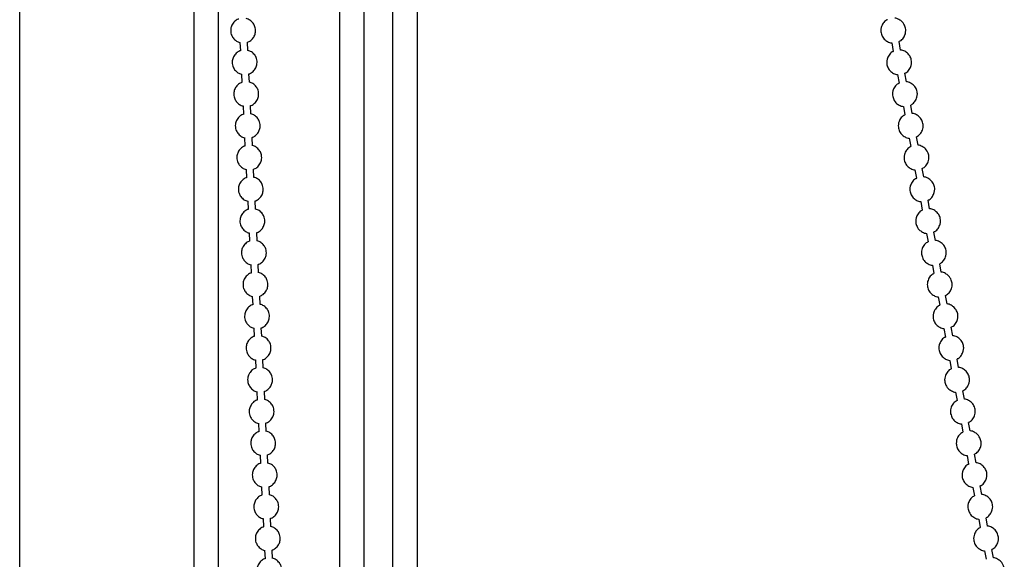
# Model space of a CAD drawing. Header units: millimetres. Extents: x 313 to 1951, y 543 to 2760.
# Tile 33 of 58: x 688 to 886, y 2191 to 2300. Entities that reach past the tile are written whole.
import ezdxf

# ---------------------------------------------------------------- set-up
doc = ezdxf.new("R2010")
doc.units = ezdxf.units.MM
doc.header["$LTSCALE"] = 10

msp = doc.modelspace()

# ---------------------------------------------------------------- linework, layer by layer
at = {"color": 7, "linetype": 'Continuous', "lineweight": 25}
for p, q in [((687.91, 2151.12), (687.91, 2560.94)), ((722.91, 2560.94), (722.91, 2151.09)), ((727.91, 2151.05), (727.91, 2560.94)), ((752.19, 2560.94), (752.19, 2151.06)), ((757.19, 2151.05), (757.19, 2560.94)), ((762.9, 2560.94), (762.9, 2151.05)), ((767.9, 2151.05), (767.9, 2560.94)), ((732.2, 2295.35), (732.28, 2293.65)), ((733.78, 2293.72), (733.69, 2295.4)), ((863.26, 2295.25), (863.57, 2293.55)), ((865.04, 2293.82), (864.73, 2295.52)), ((732.51, 2288.96), (732.59, 2287.26)), ((734.09, 2287.34), (734, 2289.02)), ((864.42, 2288.87), (864.73, 2287.17)), ((866.21, 2287.44), (865.9, 2289.14)), ((867.37, 2281.05), (867.06, 2282.75)), ((732.82, 2282.58), (732.9, 2280.88)), ((734.4, 2280.95), (734.31, 2282.63)), ((865.59, 2282.48), (865.9, 2280.78)), ((733.13, 2276.19), (733.21, 2274.49)), ((734.71, 2274.56), (734.63, 2276.24)), ((866.75, 2276.09), (867.06, 2274.39)), ((868.54, 2274.66), (868.23, 2276.36)), ((733.44, 2269.8), (733.52, 2268.1)), ((735.02, 2268.18), (734.94, 2269.86)), ((867.92, 2269.71), (868.23, 2268.01)), ((869.71, 2268.28), (869.4, 2269.97)), ((733.75, 2263.42), (733.83, 2261.72)), ((735.33, 2261.79), (735.25, 2263.47)), ((869.09, 2263.32), (869.4, 2261.62)), ((870.87, 2261.89), (870.56, 2263.59)), ((734.06, 2257.03), (734.14, 2255.33)), ((735.64, 2255.4), (735.56, 2257.08)), ((872.04, 2255.5), (871.73, 2257.2)), ((870.25, 2256.93), (870.56, 2255.23)), ((734.37, 2250.64), (734.45, 2248.94)), ((735.95, 2249.02), (735.87, 2250.69)), ((871.42, 2250.54), (871.73, 2248.84)), ((873.2, 2249.11), (872.89, 2250.81)), ((734.68, 2244.26), (734.76, 2242.56)), ((736.26, 2242.63), (736.18, 2244.31)), ((872.58, 2244.16), (872.89, 2242.46)), ((874.37, 2242.73), (874.06, 2244.43)), ((734.99, 2237.87), (735.07, 2236.17)), ((736.57, 2236.24), (736.49, 2237.92)), ((873.75, 2237.77), (874.06, 2236.07)), ((875.53, 2236.34), (875.22, 2238.04)), ((735.3, 2231.48), (735.38, 2229.78)), ((736.88, 2229.85), (736.8, 2231.53)), ((874.91, 2231.38), (875.22, 2229.68)), ((876.7, 2229.95), (876.39, 2231.65)), ((735.61, 2225.09), (735.69, 2223.39)), ((737.19, 2223.47), (737.11, 2225.15)), ((876.08, 2225), (876.39, 2223.3)), ((877.87, 2223.57), (877.56, 2225.27)), ((735.92, 2218.71), (736, 2217.01)), ((737.5, 2217.08), (737.42, 2218.76)), ((877.25, 2218.61), (877.56, 2216.91)), ((879.03, 2217.18), (878.72, 2218.88)), ((736.23, 2212.32), (736.31, 2210.62)), ((737.81, 2210.69), (737.73, 2212.37)), ((878.41, 2212.22), (878.72, 2210.52)), ((880.2, 2210.79), (879.89, 2212.49)), ((736.54, 2205.93), (736.62, 2204.23)), ((738.12, 2204.31), (738.04, 2205.99)), ((879.58, 2205.83), (879.89, 2204.13)), ((881.36, 2204.4), (881.05, 2206.1)), ((738.43, 2197.92), (738.35, 2199.6)), ((882.53, 2198.02), (882.22, 2199.72)), ((736.85, 2199.55), (736.93, 2197.85)), ((880.74, 2199.45), (881.05, 2197.75)), ((737.16, 2193.16), (737.24, 2191.46)), ((738.74, 2191.53), (738.66, 2193.21)), ((881.91, 2193.06), (882.22, 2191.36)), ((883.7, 2191.63), (883.39, 2193.33))]:
    msp.add_line(p, q, dxfattribs=at)
for points, knots in [([(731.97, 2300.06), (731.92, 2300.05), (731.6, 2299.97), (731.08, 2299.57), (730.55, 2298.89), (730.33, 2298.13), (730.32, 2297.49), (730.45, 2296.86), (730.68, 2296.48), (730.82, 2296.25)], [0, 0, 0, 0, 0.030464, 0.21146, 0.412294, 0.587011, 0.712629, 0.829835, 1, 1, 1, 1]), ([(733.69, 2295.4), (733.74, 2295.42), (734.06, 2295.49), (734.58, 2295.89), (735.11, 2296.58), (735.33, 2297.33), (735.34, 2297.98), (735.21, 2298.6), (734.86, 2299.27), (734.35, 2299.75), (733.86, 2300.03), (733.6, 2300.1), (733.46, 2300.13)], [0, 0, 0, 0, 0.022283, 0.154677, 0.301581, 0.429381, 0.521268, 0.607, 0.731471, 0.874322, 0.934622, 1, 1, 1, 1]), ([(862.41, 2299.91), (862.33, 2299.88), (861.98, 2299.75), (861.49, 2299.21), (861.13, 2298.46), (861.04, 2297.77), (861.09, 2297.41), (861.11, 2297.25)], [0, 0, 0, 0, 0.073822, 0.357165, 0.650779, 0.853283, 1, 1, 1, 1]), ([(864.73, 2295.55), (864.8, 2295.58), (865.15, 2295.72), (865.64, 2296.26), (866, 2297), (866.09, 2297.69), (866.02, 2298.36), (865.78, 2298.96), (865.32, 2299.56), (864.72, 2299.98), (864.17, 2300.23), (863.88, 2300.21), (863.88, 2300.21)], [0, 0, 0, 0, 0.037232, 0.180132, 0.328214, 0.430344, 0.50434, 0.647084, 0.730804, 0.861184, 0.998155, 1, 1, 1, 1]), ([(861.11, 2297.25), (861.2, 2296.96), (861.34, 2296.5), (861.81, 2295.91), (862.41, 2295.48), (862.96, 2295.24), (863.25, 2295.25), (863.26, 2295.25)], [0, 0, 0, 0, 0.287989, 0.456894, 0.719938, 0.996278, 1, 1, 1, 1]), ([(730.82, 2296.25), (731.02, 2296.03), (731.31, 2295.71), (731.81, 2295.43), (732.06, 2295.37), (732.2, 2295.33)], [0, 0, 0, 0, 0.5319758, 0.7565317, 1, 1, 1, 1]), ([(732.28, 2293.67), (732.23, 2293.66), (731.92, 2293.58), (731.39, 2293.18), (730.86, 2292.5), (730.64, 2291.74), (730.63, 2291.1), (730.76, 2290.47), (730.99, 2290.09), (731.13, 2289.86)], [0, 0, 0, 0, 0.030464, 0.21146, 0.412294, 0.587011, 0.712629, 0.829835, 1, 1, 1, 1]), ([(734, 2289.02), (734.05, 2289.03), (734.37, 2289.11), (734.89, 2289.51), (735.42, 2290.19), (735.64, 2290.94), (735.65, 2291.59), (735.52, 2292.21), (735.17, 2292.89), (734.66, 2293.36), (734.17, 2293.64), (733.91, 2293.71), (733.77, 2293.74)], [0, 0, 0, 0, 0.022283, 0.154677, 0.301581, 0.429381, 0.521268, 0.607, 0.731471, 0.874322, 0.934622, 1, 1, 1, 1]), ([(863.57, 2293.52), (863.5, 2293.5), (863.15, 2293.36), (862.66, 2292.82), (862.3, 2292.07), (862.21, 2291.39), (862.26, 2291.02), (862.28, 2290.87)], [0, 0, 0, 0, 0.073822, 0.357165, 0.650779, 0.853283, 1, 1, 1, 1]), ([(865.89, 2289.17), (865.97, 2289.19), (866.32, 2289.33), (866.8, 2289.87), (867.17, 2290.62), (867.25, 2291.3), (867.19, 2291.97), (866.95, 2292.57), (866.49, 2293.17), (865.89, 2293.59), (865.34, 2293.84), (865.05, 2293.82), (865.04, 2293.82)], [0, 0, 0, 0, 0.037232, 0.180132, 0.328214, 0.430344, 0.50434, 0.647084, 0.730804, 0.861184, 0.998155, 1, 1, 1, 1]), ([(862.28, 2290.87), (862.37, 2290.58), (862.51, 2290.12), (862.98, 2289.52), (863.58, 2289.09), (864.13, 2288.85), (864.42, 2288.87), (864.42, 2288.87)], [0, 0, 0, 0, 0.287989, 0.456894, 0.719938, 0.996278, 1, 1, 1, 1]), ([(731.13, 2289.86), (731.33, 2289.64), (731.62, 2289.32), (732.12, 2289.05), (732.37, 2288.98), (732.51, 2288.95)], [0, 0, 0, 0, 0.5319758, 0.7565317, 1, 1, 1, 1]), ([(732.59, 2287.28), (732.54, 2287.27), (732.23, 2287.2), (731.7, 2286.8), (731.17, 2286.11), (730.95, 2285.36), (730.94, 2284.71), (731.07, 2284.08), (731.3, 2283.7), (731.44, 2283.48)], [0, 0, 0, 0, 0.030464, 0.21146, 0.412294, 0.587011, 0.712629, 0.829835, 1, 1, 1, 1]), ([(734.31, 2282.63), (734.36, 2282.64), (734.68, 2282.72), (735.2, 2283.12), (735.73, 2283.8), (735.95, 2284.56), (735.96, 2285.2), (735.83, 2285.83), (735.48, 2286.5), (734.97, 2286.98), (734.48, 2287.26), (734.22, 2287.32), (734.09, 2287.36)], [0, 0, 0, 0, 0.022283, 0.154677, 0.301581, 0.429381, 0.521268, 0.607, 0.731471, 0.874322, 0.934622, 1, 1, 1, 1]), ([(864.74, 2287.14), (864.66, 2287.11), (864.31, 2286.97), (863.83, 2286.43), (863.46, 2285.69), (863.37, 2285), (863.42, 2284.63), (863.44, 2284.48)], [0, 0, 0, 0, 0.073822, 0.357165, 0.650779, 0.853283, 1, 1, 1, 1]), ([(867.06, 2282.78), (867.13, 2282.81), (867.48, 2282.94), (867.97, 2283.48), (868.34, 2284.23), (868.42, 2284.92), (868.35, 2285.58), (868.12, 2286.18), (867.65, 2286.78), (867.05, 2287.21), (866.5, 2287.45), (866.21, 2287.44), (866.21, 2287.44)], [0, 0, 0, 0, 0.037232, 0.180132, 0.328214, 0.430344, 0.50434, 0.647084, 0.730804, 0.861184, 0.998155, 1, 1, 1, 1]), ([(731.44, 2283.48), (731.64, 2283.25), (731.93, 2282.94), (732.43, 2282.66), (732.68, 2282.59), (732.82, 2282.56)], [0, 0, 0, 0, 0.5319758, 0.7565317, 1, 1, 1, 1]), ([(863.44, 2284.48), (863.53, 2284.19), (863.67, 2283.73), (864.14, 2283.13), (864.74, 2282.71), (865.29, 2282.46), (865.58, 2282.48), (865.59, 2282.48)], [0, 0, 0, 0, 0.2879893, 0.4568936, 0.7199382, 0.9962783, 1, 1, 1, 1]), ([(732.9, 2280.9), (732.85, 2280.89), (732.54, 2280.81), (732.01, 2280.41), (731.48, 2279.73), (731.26, 2278.97), (731.25, 2278.33), (731.38, 2277.7), (731.61, 2277.32), (731.75, 2277.09)], [0, 0, 0, 0, 0.030464, 0.21146, 0.412294, 0.587011, 0.712629, 0.829835, 1, 1, 1, 1]), ([(734.63, 2276.24), (734.67, 2276.25), (734.99, 2276.33), (735.51, 2276.73), (736.04, 2277.42), (736.26, 2278.17), (736.27, 2278.82), (736.14, 2279.44), (735.79, 2280.11), (735.28, 2280.59), (734.79, 2280.87), (734.53, 2280.94), (734.4, 2280.97)], [0, 0, 0, 0, 0.022283, 0.154677, 0.301581, 0.429381, 0.521268, 0.607, 0.731471, 0.874322, 0.934622, 1, 1, 1, 1]), ([(865.9, 2280.75), (865.83, 2280.72), (865.48, 2280.58), (864.99, 2280.05), (864.63, 2279.3), (864.54, 2278.61), (864.59, 2278.25), (864.61, 2278.09)], [0, 0, 0, 0, 0.0738223, 0.3571645, 0.6507791, 0.8532826, 1, 1, 1, 1]), ([(868.22, 2276.39), (868.3, 2276.42), (868.65, 2276.56), (869.13, 2277.1), (869.5, 2277.84), (869.58, 2278.53), (869.52, 2279.2), (869.28, 2279.8), (868.82, 2280.4), (868.22, 2280.82), (867.67, 2281.06), (867.38, 2281.05), (867.37, 2281.05)], [0, 0, 0, 0, 0.037232, 0.180132, 0.328214, 0.430344, 0.50434, 0.647084, 0.730804, 0.861184, 0.998155, 1, 1, 1, 1]), ([(731.75, 2277.09), (731.95, 2276.87), (732.24, 2276.55), (732.74, 2276.27), (732.99, 2276.21), (733.13, 2276.17)], [0, 0, 0, 0, 0.5319758, 0.7565317, 1, 1, 1, 1]), ([(864.61, 2278.09), (864.7, 2277.8), (864.84, 2277.34), (865.31, 2276.74), (865.91, 2276.32), (866.46, 2276.08), (866.75, 2276.09), (866.75, 2276.09)], [0, 0, 0, 0, 0.287989, 0.456894, 0.719938, 0.996278, 1, 1, 1, 1]), ([(733.21, 2274.51), (733.16, 2274.5), (732.85, 2274.42), (732.32, 2274.02), (731.79, 2273.34), (731.57, 2272.58), (731.56, 2271.94), (731.69, 2271.31), (731.92, 2270.93), (732.06, 2270.7)], [0, 0, 0, 0, 0.030464, 0.21146, 0.412294, 0.587011, 0.712629, 0.829835, 1, 1, 1, 1]), ([(734.94, 2269.86), (734.98, 2269.87), (735.3, 2269.94), (735.82, 2270.35), (736.35, 2271.03), (736.57, 2271.78), (736.58, 2272.43), (736.45, 2273.05), (736.1, 2273.72), (735.59, 2274.2), (735.1, 2274.48), (734.84, 2274.55), (734.71, 2274.58)], [0, 0, 0, 0, 0.022283, 0.154677, 0.301581, 0.429381, 0.521268, 0.607, 0.731471, 0.874322, 0.934622, 1, 1, 1, 1]), ([(867.07, 2274.36), (867, 2274.33), (866.64, 2274.2), (866.16, 2273.66), (865.79, 2272.91), (865.7, 2272.22), (865.75, 2271.86), (865.78, 2271.7)], [0, 0, 0, 0, 0.0738223, 0.3571645, 0.6507791, 0.8532826, 1, 1, 1, 1]), ([(869.39, 2270), (869.46, 2270.03), (869.82, 2270.17), (870.3, 2270.71), (870.67, 2271.46), (870.75, 2272.14), (870.68, 2272.81), (870.45, 2273.41), (869.99, 2274.01), (869.38, 2274.43), (868.83, 2274.68), (868.54, 2274.66), (868.54, 2274.66)], [0, 0, 0, 0, 0.0372315, 0.1801322, 0.3282137, 0.4303442, 0.5043396, 0.6470845, 0.7308037, 0.8611845, 0.9981553, 1, 1, 1, 1]), ([(865.78, 2271.7), (865.86, 2271.41), (866, 2270.96), (866.48, 2270.36), (867.07, 2269.93), (867.62, 2269.69), (867.92, 2269.7), (867.92, 2269.7)], [0, 0, 0, 0, 0.287989, 0.456894, 0.719938, 0.996278, 1, 1, 1, 1]), ([(732.06, 2270.7), (732.26, 2270.48), (732.55, 2270.16), (733.05, 2269.88), (733.3, 2269.82), (733.44, 2269.78)], [0, 0, 0, 0, 0.531976, 0.756532, 1, 1, 1, 1]), ([(733.52, 2268.12), (733.47, 2268.11), (733.16, 2268.04), (732.63, 2267.63), (732.1, 2266.95), (731.88, 2266.2), (731.87, 2265.55), (732, 2264.92), (732.23, 2264.54), (732.37, 2264.32)], [0, 0, 0, 0, 0.030464, 0.21146, 0.412294, 0.587011, 0.712629, 0.829835, 1, 1, 1, 1]), ([(735.25, 2263.47), (735.29, 2263.48), (735.61, 2263.56), (736.13, 2263.96), (736.66, 2264.64), (736.88, 2265.4), (736.89, 2266.04), (736.76, 2266.67), (736.41, 2267.34), (735.9, 2267.81), (735.41, 2268.1), (735.15, 2268.16), (735.02, 2268.2)], [0, 0, 0, 0, 0.022283, 0.154677, 0.301581, 0.429381, 0.521268, 0.607, 0.731471, 0.874322, 0.934622, 1, 1, 1, 1]), ([(868.24, 2267.98), (868.16, 2267.95), (867.81, 2267.81), (867.32, 2267.27), (866.96, 2266.52), (866.87, 2265.84), (866.92, 2265.47), (866.94, 2265.32)], [0, 0, 0, 0, 0.0738223, 0.3571645, 0.6507791, 0.8532826, 1, 1, 1, 1]), ([(870.56, 2263.62), (870.63, 2263.65), (870.98, 2263.78), (871.47, 2264.32), (871.83, 2265.07), (871.92, 2265.75), (871.85, 2266.42), (871.61, 2267.02), (871.15, 2267.62), (870.55, 2268.05), (870, 2268.29), (869.71, 2268.28), (869.71, 2268.28)], [0, 0, 0, 0, 0.0372315, 0.1801322, 0.3282137, 0.4303442, 0.5043396, 0.6470845, 0.7308037, 0.8611845, 0.9981553, 1, 1, 1, 1]), ([(866.94, 2265.32), (867.03, 2265.03), (867.17, 2264.57), (867.64, 2263.97), (868.24, 2263.55), (868.79, 2263.3), (869.08, 2263.32), (869.09, 2263.32)], [0, 0, 0, 0, 0.287989, 0.456894, 0.719938, 0.996278, 1, 1, 1, 1]), ([(732.37, 2264.32), (732.57, 2264.09), (732.86, 2263.78), (733.36, 2263.5), (733.61, 2263.43), (733.75, 2263.4)], [0, 0, 0, 0, 0.531976, 0.756532, 1, 1, 1, 1]), ([(733.83, 2261.74), (733.78, 2261.73), (733.47, 2261.65), (732.94, 2261.25), (732.41, 2260.56), (732.19, 2259.81), (732.18, 2259.17), (732.31, 2258.54), (732.54, 2258.15), (732.68, 2257.93)], [0, 0, 0, 0, 0.030464, 0.21146, 0.412294, 0.587011, 0.712629, 0.829835, 1, 1, 1, 1]), ([(735.56, 2257.08), (735.6, 2257.09), (735.92, 2257.17), (736.44, 2257.57), (736.97, 2258.25), (737.19, 2259.01), (737.2, 2259.65), (737.07, 2260.28), (736.72, 2260.95), (736.21, 2261.43), (735.72, 2261.71), (735.46, 2261.77), (735.33, 2261.81)], [0, 0, 0, 0, 0.022283, 0.154677, 0.301581, 0.429381, 0.521268, 0.607, 0.731471, 0.874322, 0.934622, 1, 1, 1, 1]), ([(869.4, 2261.59), (869.33, 2261.56), (868.97, 2261.42), (868.49, 2260.88), (868.13, 2260.14), (868.04, 2259.45), (868.09, 2259.08), (868.11, 2258.93)], [0, 0, 0, 0, 0.073822, 0.357165, 0.650779, 0.853283, 1, 1, 1, 1]), ([(871.72, 2257.23), (871.79, 2257.26), (872.15, 2257.4), (872.63, 2257.93), (873, 2258.68), (873.08, 2259.37), (873.02, 2260.04), (872.78, 2260.64), (872.32, 2261.24), (871.72, 2261.66), (871.17, 2261.9), (870.88, 2261.89), (870.87, 2261.89)], [0, 0, 0, 0, 0.037232, 0.180132, 0.328214, 0.430344, 0.50434, 0.647084, 0.730804, 0.861184, 0.998155, 1, 1, 1, 1]), ([(732.68, 2257.93), (732.88, 2257.71), (733.17, 2257.39), (733.67, 2257.11), (733.92, 2257.04), (734.06, 2257.01)], [0, 0, 0, 0, 0.531976, 0.756532, 1, 1, 1, 1]), ([(868.11, 2258.93), (868.2, 2258.64), (868.34, 2258.18), (868.81, 2257.58), (869.41, 2257.16), (869.96, 2256.92), (870.25, 2256.93), (870.25, 2256.93)], [0, 0, 0, 0, 0.287989, 0.456894, 0.719938, 0.996278, 1, 1, 1, 1]), ([(734.14, 2255.35), (734.09, 2255.34), (733.78, 2255.26), (733.25, 2254.86), (732.72, 2254.18), (732.5, 2253.42), (732.49, 2252.78), (732.62, 2252.15), (732.85, 2251.77), (732.99, 2251.54)], [0, 0, 0, 0, 0.030464, 0.21146, 0.412294, 0.587011, 0.712629, 0.829835, 1, 1, 1, 1]), ([(735.87, 2250.69), (735.91, 2250.71), (736.23, 2250.78), (736.75, 2251.18), (737.28, 2251.87), (737.5, 2252.62), (737.51, 2253.27), (737.38, 2253.89), (737.03, 2254.56), (736.52, 2255.04), (736.03, 2255.32), (735.77, 2255.39), (735.64, 2255.42)], [0, 0, 0, 0, 0.022283, 0.154677, 0.301581, 0.429381, 0.521268, 0.607, 0.731471, 0.874322, 0.934622, 1, 1, 1, 1]), ([(870.57, 2255.2), (870.49, 2255.17), (870.14, 2255.04), (869.66, 2254.5), (869.29, 2253.75), (869.2, 2253.06), (869.25, 2252.7), (869.27, 2252.54)], [0, 0, 0, 0, 0.073822, 0.357165, 0.650779, 0.853283, 1, 1, 1, 1]), ([(872.89, 2250.84), (872.96, 2250.87), (873.31, 2251.01), (873.8, 2251.55), (874.17, 2252.29), (874.25, 2252.98), (874.18, 2253.65), (873.94, 2254.25), (873.48, 2254.85), (872.88, 2255.27), (872.33, 2255.52), (872.04, 2255.5), (872.04, 2255.5)], [0, 0, 0, 0, 0.037232, 0.180132, 0.328214, 0.430344, 0.50434, 0.647084, 0.730804, 0.861184, 0.998155, 1, 1, 1, 1]), ([(732.99, 2251.54), (733.19, 2251.32), (733.48, 2251), (733.98, 2250.72), (734.23, 2250.66), (734.37, 2250.62)], [0, 0, 0, 0, 0.5319758, 0.7565317, 1, 1, 1, 1]), ([(869.27, 2252.54), (869.36, 2252.25), (869.5, 2251.79), (869.97, 2251.2), (870.57, 2250.77), (871.12, 2250.53), (871.41, 2250.54), (871.42, 2250.54)], [0, 0, 0, 0, 0.287989, 0.456894, 0.719938, 0.996278, 1, 1, 1, 1]), ([(874.05, 2244.46), (874.13, 2244.48), (874.48, 2244.62), (874.96, 2245.16), (875.33, 2245.91), (875.41, 2246.59), (875.35, 2247.26), (875.11, 2247.86), (874.65, 2248.46), (874.05, 2248.88), (873.5, 2249.13), (873.21, 2249.11), (873.2, 2249.11)], [0, 0, 0, 0, 0.037232, 0.180132, 0.328214, 0.430344, 0.50434, 0.647084, 0.730804, 0.861184, 0.998155, 1, 1, 1, 1]), ([(734.45, 2248.96), (734.4, 2248.95), (734.09, 2248.87), (733.56, 2248.47), (733.04, 2247.79), (732.81, 2247.04), (732.8, 2246.39), (732.93, 2245.76), (733.16, 2245.38), (733.3, 2245.16)], [0, 0, 0, 0, 0.030464, 0.21146, 0.412294, 0.587011, 0.712629, 0.829835, 1, 1, 1, 1]), ([(736.18, 2244.31), (736.22, 2244.32), (736.54, 2244.4), (737.06, 2244.8), (737.59, 2245.48), (737.81, 2246.23), (737.82, 2246.88), (737.69, 2247.5), (737.34, 2248.18), (736.83, 2248.65), (736.34, 2248.93), (736.08, 2249), (735.95, 2249.03)], [0, 0, 0, 0, 0.022283, 0.154677, 0.301581, 0.429381, 0.521268, 0.607, 0.731471, 0.874322, 0.934622, 1, 1, 1, 1]), ([(871.73, 2248.81), (871.66, 2248.79), (871.31, 2248.65), (870.82, 2248.11), (870.46, 2247.36), (870.37, 2246.68), (870.42, 2246.31), (870.44, 2246.16)], [0, 0, 0, 0, 0.073822, 0.357165, 0.650779, 0.853283, 1, 1, 1, 1]), ([(733.3, 2245.16), (733.5, 2244.93), (733.79, 2244.61), (734.29, 2244.34), (734.54, 2244.27), (734.68, 2244.24)], [0, 0, 0, 0, 0.5319758, 0.7565317, 1, 1, 1, 1]), ([(870.44, 2246.16), (870.53, 2245.87), (870.67, 2245.41), (871.14, 2244.81), (871.74, 2244.39), (872.29, 2244.14), (872.58, 2244.16), (872.58, 2244.16)], [0, 0, 0, 0, 0.287989, 0.456894, 0.719938, 0.996278, 1, 1, 1, 1]), ([(734.76, 2242.58), (734.71, 2242.56), (734.4, 2242.49), (733.87, 2242.09), (733.35, 2241.4), (733.12, 2240.65), (733.12, 2240), (733.24, 2239.37), (733.47, 2238.99), (733.61, 2238.77)], [0, 0, 0, 0, 0.030464, 0.21146, 0.412294, 0.587011, 0.712629, 0.829835, 1, 1, 1, 1]), ([(736.49, 2237.92), (736.53, 2237.93), (736.85, 2238.01), (737.37, 2238.41), (737.9, 2239.09), (738.12, 2239.85), (738.13, 2240.49), (738, 2241.12), (737.65, 2241.79), (737.14, 2242.27), (736.65, 2242.55), (736.39, 2242.61), (736.26, 2242.65)], [0, 0, 0, 0, 0.022283, 0.154677, 0.301581, 0.429381, 0.521268, 0.607, 0.731471, 0.874322, 0.934622, 1, 1, 1, 1]), ([(872.9, 2242.43), (872.83, 2242.4), (872.47, 2242.26), (871.99, 2241.72), (871.62, 2240.98), (871.53, 2240.29), (871.58, 2239.92), (871.61, 2239.77)], [0, 0, 0, 0, 0.073822, 0.357165, 0.650779, 0.853283, 1, 1, 1, 1]), ([(875.22, 2238.07), (875.29, 2238.1), (875.65, 2238.23), (876.13, 2238.77), (876.5, 2239.52), (876.58, 2240.21), (876.51, 2240.87), (876.28, 2241.47), (875.81, 2242.07), (875.21, 2242.5), (874.66, 2242.74), (874.37, 2242.73), (874.37, 2242.73)], [0, 0, 0, 0, 0.037232, 0.180132, 0.328214, 0.430344, 0.50434, 0.647084, 0.730804, 0.861184, 0.998155, 1, 1, 1, 1]), ([(871.61, 2239.77), (871.69, 2239.48), (871.83, 2239.02), (872.31, 2238.42), (872.9, 2238), (873.45, 2237.75), (873.74, 2237.77), (873.75, 2237.77)], [0, 0, 0, 0, 0.287989, 0.456894, 0.719938, 0.996278, 1, 1, 1, 1]), ([(733.61, 2238.77), (733.81, 2238.54), (734.1, 2238.23), (734.6, 2237.95), (734.86, 2237.88), (734.99, 2237.85)], [0, 0, 0, 0, 0.5319758, 0.7565317, 1, 1, 1, 1]), ([(735.07, 2236.19), (735.02, 2236.18), (734.71, 2236.1), (734.18, 2235.7), (733.66, 2235.02), (733.43, 2234.26), (733.43, 2233.62), (733.55, 2232.99), (733.78, 2232.61), (733.92, 2232.38)], [0, 0, 0, 0, 0.030464, 0.21146, 0.412294, 0.587011, 0.712629, 0.829835, 1, 1, 1, 1]), ([(736.8, 2231.53), (736.84, 2231.54), (737.16, 2231.62), (737.68, 2232.02), (738.21, 2232.71), (738.43, 2233.46), (738.44, 2234.11), (738.31, 2234.73), (737.96, 2235.4), (737.45, 2235.88), (736.96, 2236.16), (736.7, 2236.23), (736.57, 2236.26)], [0, 0, 0, 0, 0.022283, 0.154677, 0.301581, 0.429381, 0.521268, 0.607, 0.731471, 0.874322, 0.934622, 1, 1, 1, 1]), ([(874.06, 2236.04), (873.99, 2236.01), (873.64, 2235.87), (873.15, 2235.34), (872.79, 2234.59), (872.7, 2233.9), (872.75, 2233.54), (872.77, 2233.38)], [0, 0, 0, 0, 0.073822, 0.357165, 0.650779, 0.853283, 1, 1, 1, 1]), ([(876.38, 2231.68), (876.46, 2231.71), (876.81, 2231.85), (877.3, 2232.39), (877.66, 2233.13), (877.74, 2233.82), (877.68, 2234.49), (877.44, 2235.09), (876.98, 2235.69), (876.38, 2236.11), (875.83, 2236.35), (875.54, 2236.34), (875.53, 2236.34)], [0, 0, 0, 0, 0.0372315, 0.1801322, 0.3282137, 0.4303442, 0.5043396, 0.6470845, 0.7308037, 0.8611845, 0.9981553, 1, 1, 1, 1]), ([(872.77, 2233.38), (872.86, 2233.09), (873, 2232.63), (873.47, 2232.04), (874.07, 2231.61), (874.62, 2231.37), (874.91, 2231.38), (874.91, 2231.38)], [0, 0, 0, 0, 0.287989, 0.456894, 0.719938, 0.996278, 1, 1, 1, 1]), ([(733.92, 2232.38), (734.12, 2232.16), (734.41, 2231.84), (734.91, 2231.56), (735.17, 2231.5), (735.3, 2231.46)], [0, 0, 0, 0, 0.531976, 0.756532, 1, 1, 1, 1]), ([(735.38, 2229.8), (735.33, 2229.79), (735.02, 2229.71), (734.49, 2229.31), (733.97, 2228.63), (733.74, 2227.87), (733.74, 2227.23), (733.86, 2226.6), (734.09, 2226.22), (734.23, 2225.99)], [0, 0, 0, 0, 0.030464, 0.21146, 0.412294, 0.587011, 0.712629, 0.829835, 1, 1, 1, 1]), ([(737.11, 2225.15), (737.15, 2225.16), (737.47, 2225.23), (737.99, 2225.64), (738.52, 2226.32), (738.74, 2227.07), (738.75, 2227.72), (738.62, 2228.34), (738.27, 2229.01), (737.76, 2229.49), (737.27, 2229.77), (737.01, 2229.84), (736.88, 2229.87)], [0, 0, 0, 0, 0.0222833, 0.1546767, 0.301581, 0.4293813, 0.5212676, 0.607, 0.731471, 0.8743219, 0.9346217, 1, 1, 1, 1]), ([(875.23, 2229.65), (875.16, 2229.63), (874.8, 2229.49), (874.32, 2228.95), (873.95, 2228.2), (873.86, 2227.52), (873.92, 2227.15), (873.94, 2226.99)], [0, 0, 0, 0, 0.073822, 0.357165, 0.650779, 0.853283, 1, 1, 1, 1]), ([(877.55, 2225.29), (877.62, 2225.32), (877.98, 2225.46), (878.46, 2226), (878.83, 2226.75), (878.91, 2227.43), (878.84, 2228.1), (878.61, 2228.7), (878.15, 2229.3), (877.54, 2229.72), (877, 2229.97), (876.7, 2229.95), (876.7, 2229.95)], [0, 0, 0, 0, 0.037232, 0.180132, 0.328214, 0.430344, 0.50434, 0.647084, 0.730804, 0.861184, 0.998155, 1, 1, 1, 1]), ([(734.23, 2225.99), (734.43, 2225.77), (734.72, 2225.45), (735.22, 2225.18), (735.48, 2225.11), (735.61, 2225.07)], [0, 0, 0, 0, 0.531976, 0.756532, 1, 1, 1, 1]), ([(873.94, 2226.99), (874.03, 2226.71), (874.16, 2226.25), (874.64, 2225.65), (875.24, 2225.22), (875.79, 2224.98), (876.08, 2225), (876.08, 2225)], [0, 0, 0, 0, 0.287989, 0.456894, 0.719938, 0.996278, 1, 1, 1, 1]), ([(735.69, 2223.41), (735.64, 2223.4), (735.33, 2223.33), (734.8, 2222.93), (734.28, 2222.24), (734.05, 2221.49), (734.05, 2220.84), (734.17, 2220.21), (734.4, 2219.83), (734.54, 2219.61)], [0, 0, 0, 0, 0.030464, 0.21146, 0.412294, 0.587011, 0.712629, 0.829835, 1, 1, 1, 1]), ([(737.42, 2218.76), (737.46, 2218.77), (737.78, 2218.85), (738.3, 2219.25), (738.83, 2219.93), (739.05, 2220.69), (739.06, 2221.33), (738.93, 2221.96), (738.59, 2222.63), (738.07, 2223.1), (737.58, 2223.39), (737.32, 2223.45), (737.19, 2223.49)], [0, 0, 0, 0, 0.0222833, 0.1546767, 0.301581, 0.4293813, 0.5212676, 0.607, 0.731471, 0.8743219, 0.9346217, 1, 1, 1, 1]), ([(878.72, 2218.91), (878.79, 2218.94), (879.14, 2219.07), (879.63, 2219.61), (879.99, 2220.36), (880.08, 2221.04), (880.01, 2221.71), (879.77, 2222.31), (879.31, 2222.91), (878.71, 2223.34), (878.16, 2223.58), (877.87, 2223.57), (877.87, 2223.57)], [0, 0, 0, 0, 0.037232, 0.180132, 0.328214, 0.430344, 0.50434, 0.647084, 0.730804, 0.861184, 0.998155, 1, 1, 1, 1]), ([(876.4, 2223.27), (876.32, 2223.24), (875.97, 2223.1), (875.48, 2222.56), (875.12, 2221.82), (875.03, 2221.13), (875.08, 2220.76), (875.1, 2220.61)], [0, 0, 0, 0, 0.073822, 0.357165, 0.650779, 0.853283, 1, 1, 1, 1]), ([(734.54, 2219.61), (734.74, 2219.38), (735.03, 2219.07), (735.53, 2218.79), (735.79, 2218.72), (735.92, 2218.69)], [0, 0, 0, 0, 0.531976, 0.756532, 1, 1, 1, 1]), ([(875.1, 2220.61), (875.19, 2220.32), (875.33, 2219.86), (875.8, 2219.26), (876.4, 2218.84), (876.95, 2218.59), (877.24, 2218.61), (877.25, 2218.61)], [0, 0, 0, 0, 0.287989, 0.456894, 0.719938, 0.996278, 1, 1, 1, 1]), ([(736, 2217.03), (735.95, 2217.02), (735.64, 2216.94), (735.11, 2216.54), (734.59, 2215.86), (734.36, 2215.1), (734.36, 2214.46), (734.48, 2213.83), (734.71, 2213.45), (734.85, 2213.22)], [0, 0, 0, 0, 0.030464, 0.21146, 0.412294, 0.587011, 0.712629, 0.829835, 1, 1, 1, 1]), ([(737.73, 2212.37), (737.77, 2212.38), (738.09, 2212.46), (738.61, 2212.86), (739.14, 2213.54), (739.36, 2214.3), (739.37, 2214.94), (739.24, 2215.57), (738.9, 2216.24), (738.38, 2216.72), (737.89, 2217), (737.63, 2217.06), (737.5, 2217.1)], [0, 0, 0, 0, 0.0222833, 0.1546767, 0.301581, 0.4293813, 0.5212676, 0.607, 0.731471, 0.8743219, 0.9346217, 1, 1, 1, 1]), ([(877.56, 2216.88), (877.49, 2216.85), (877.14, 2216.71), (876.65, 2216.18), (876.29, 2215.43), (876.2, 2214.74), (876.25, 2214.37), (876.27, 2214.22)], [0, 0, 0, 0, 0.073822, 0.357165, 0.650779, 0.853283, 1, 1, 1, 1]), ([(879.88, 2212.52), (879.96, 2212.55), (880.31, 2212.69), (880.79, 2213.22), (881.16, 2213.97), (881.24, 2214.66), (881.18, 2215.33), (880.94, 2215.93), (880.48, 2216.53), (879.88, 2216.95), (879.33, 2217.19), (879.04, 2217.18), (879.03, 2217.18)], [0, 0, 0, 0, 0.037232, 0.180132, 0.328214, 0.430344, 0.50434, 0.647084, 0.730804, 0.861184, 0.998155, 1, 1, 1, 1]), ([(876.27, 2214.22), (876.36, 2213.93), (876.5, 2213.47), (876.97, 2212.87), (877.57, 2212.45), (878.12, 2212.21), (878.41, 2212.22), (878.41, 2212.22)], [0, 0, 0, 0, 0.287989, 0.456894, 0.719938, 0.996278, 1, 1, 1, 1]), ([(734.85, 2213.22), (735.05, 2213), (735.34, 2212.68), (735.84, 2212.4), (736.1, 2212.34), (736.23, 2212.3)], [0, 0, 0, 0, 0.5319758, 0.7565317, 1, 1, 1, 1]), ([(736.31, 2210.64), (736.26, 2210.63), (735.95, 2210.55), (735.42, 2210.15), (734.9, 2209.47), (734.67, 2208.71), (734.67, 2208.07), (734.79, 2207.44), (735.02, 2207.06), (735.16, 2206.83)], [0, 0, 0, 0, 0.030464, 0.21146, 0.412294, 0.587011, 0.712629, 0.829835, 1, 1, 1, 1]), ([(738.04, 2205.99), (738.08, 2206), (738.4, 2206.07), (738.92, 2206.47), (739.45, 2207.16), (739.67, 2207.91), (739.68, 2208.56), (739.55, 2209.18), (739.21, 2209.85), (738.69, 2210.33), (738.2, 2210.61), (737.94, 2210.68), (737.81, 2210.71)], [0, 0, 0, 0, 0.022283, 0.154677, 0.301581, 0.429381, 0.521268, 0.607, 0.731471, 0.874322, 0.934622, 1, 1, 1, 1]), ([(878.73, 2210.49), (878.65, 2210.46), (878.3, 2210.33), (877.82, 2209.79), (877.45, 2209.04), (877.36, 2208.35), (877.41, 2207.99), (877.43, 2207.83)], [0, 0, 0, 0, 0.073822, 0.357165, 0.650779, 0.853283, 1, 1, 1, 1]), ([(881.05, 2206.13), (881.12, 2206.16), (881.47, 2206.3), (881.96, 2206.84), (882.33, 2207.58), (882.41, 2208.27), (882.34, 2208.94), (882.11, 2209.54), (881.64, 2210.14), (881.04, 2210.56), (880.49, 2210.81), (880.2, 2210.79), (880.2, 2210.79)], [0, 0, 0, 0, 0.037232, 0.180132, 0.328214, 0.430344, 0.50434, 0.647084, 0.730804, 0.861184, 0.998155, 1, 1, 1, 1]), ([(877.43, 2207.83), (877.52, 2207.54), (877.66, 2207.08), (878.13, 2206.49), (878.73, 2206.06), (879.28, 2205.82), (879.57, 2205.83), (879.58, 2205.83)], [0, 0, 0, 0, 0.2879893, 0.4568936, 0.7199382, 0.9962783, 1, 1, 1, 1]), ([(735.16, 2206.83), (735.36, 2206.61), (735.65, 2206.29), (736.15, 2206.01), (736.41, 2205.95), (736.54, 2205.91)], [0, 0, 0, 0, 0.531976, 0.756532, 1, 1, 1, 1]), ([(736.62, 2204.25), (736.57, 2204.24), (736.26, 2204.17), (735.73, 2203.76), (735.21, 2203.08), (734.98, 2202.33), (734.98, 2201.68), (735.1, 2201.05), (735.33, 2200.67), (735.47, 2200.45)], [0, 0, 0, 0, 0.030464, 0.21146, 0.412294, 0.587011, 0.712629, 0.829835, 1, 1, 1, 1]), ([(738.35, 2199.6), (738.39, 2199.61), (738.71, 2199.69), (739.23, 2200.09), (739.76, 2200.77), (739.98, 2201.53), (739.99, 2202.17), (739.86, 2202.8), (739.52, 2203.47), (739, 2203.94), (738.51, 2204.23), (738.25, 2204.29), (738.12, 2204.32)], [0, 0, 0, 0, 0.022283, 0.154677, 0.301581, 0.429381, 0.521268, 0.607, 0.731471, 0.874322, 0.934622, 1, 1, 1, 1]), ([(879.89, 2204.11), (879.82, 2204.08), (879.47, 2203.94), (878.98, 2203.4), (878.62, 2202.65), (878.53, 2201.97), (878.58, 2201.6), (878.6, 2201.45)], [0, 0, 0, 0, 0.0738223, 0.3571645, 0.6507791, 0.8532826, 1, 1, 1, 1]), ([(882.21, 2199.75), (882.29, 2199.77), (882.64, 2199.91), (883.12, 2200.45), (883.49, 2201.2), (883.57, 2201.88), (883.51, 2202.55), (883.27, 2203.15), (882.81, 2203.75), (882.21, 2204.18), (881.66, 2204.42), (881.37, 2204.4), (881.36, 2204.4)], [0, 0, 0, 0, 0.037232, 0.180132, 0.328214, 0.430344, 0.50434, 0.647084, 0.730804, 0.861184, 0.998155, 1, 1, 1, 1]), ([(735.47, 2200.45), (735.67, 2200.22), (735.96, 2199.9), (736.46, 2199.63), (736.72, 2199.56), (736.85, 2199.53)], [0, 0, 0, 0, 0.531976, 0.756532, 1, 1, 1, 1]), ([(878.6, 2201.45), (878.69, 2201.16), (878.83, 2200.7), (879.3, 2200.1), (879.9, 2199.68), (880.45, 2199.43), (880.74, 2199.45), (880.74, 2199.45)], [0, 0, 0, 0, 0.287989, 0.456894, 0.719938, 0.996278, 1, 1, 1, 1]), ([(736.93, 2197.87), (736.89, 2197.85), (736.57, 2197.78), (736.04, 2197.38), (735.52, 2196.69), (735.29, 2195.94), (735.29, 2195.29), (735.41, 2194.66), (735.64, 2194.28), (735.78, 2194.06)], [0, 0, 0, 0, 0.030464, 0.21146, 0.412294, 0.587011, 0.712629, 0.829835, 1, 1, 1, 1]), ([(738.66, 2193.21), (738.7, 2193.22), (739.02, 2193.3), (739.55, 2193.7), (740.07, 2194.38), (740.3, 2195.14), (740.3, 2195.78), (740.17, 2196.41), (739.83, 2197.08), (739.31, 2197.56), (738.82, 2197.84), (738.56, 2197.9), (738.43, 2197.94)], [0, 0, 0, 0, 0.022283, 0.154677, 0.301581, 0.429381, 0.521268, 0.607, 0.731471, 0.874322, 0.934622, 1, 1, 1, 1]), ([(881.06, 2197.72), (880.99, 2197.69), (880.63, 2197.55), (880.15, 2197.01), (879.78, 2196.27), (879.69, 2195.58), (879.74, 2195.21), (879.77, 2195.06)], [0, 0, 0, 0, 0.073822, 0.357165, 0.650779, 0.853283, 1, 1, 1, 1]), ([(883.38, 2193.36), (883.45, 2193.39), (883.81, 2193.53), (884.29, 2194.06), (884.66, 2194.81), (884.74, 2195.5), (884.67, 2196.16), (884.44, 2196.77), (883.98, 2197.36), (883.37, 2197.79), (882.82, 2198.03), (882.53, 2198.02), (882.53, 2198.02)], [0, 0, 0, 0, 0.037232, 0.180132, 0.328214, 0.430344, 0.50434, 0.647084, 0.730804, 0.861184, 0.998155, 1, 1, 1, 1]), ([(735.78, 2194.06), (735.98, 2193.84), (736.27, 2193.52), (736.77, 2193.24), (737.03, 2193.17), (737.16, 2193.14)], [0, 0, 0, 0, 0.531976, 0.756532, 1, 1, 1, 1]), ([(879.77, 2195.06), (879.85, 2194.77), (879.99, 2194.31), (880.47, 2193.71), (881.06, 2193.29), (881.61, 2193.05), (881.91, 2193.06), (881.91, 2193.06)], [0, 0, 0, 0, 0.287989, 0.456894, 0.719938, 0.996278, 1, 1, 1, 1]), ([(884.55, 2186.97), (884.62, 2187), (884.97, 2187.14), (885.46, 2187.68), (885.82, 2188.42), (885.91, 2189.11), (885.84, 2189.78), (885.6, 2190.38), (885.14, 2190.98), (884.54, 2191.4), (883.99, 2191.65), (883.7, 2191.63), (883.7, 2191.63)], [0, 0, 0, 0, 0.037232, 0.180132, 0.328214, 0.430344, 0.50434, 0.647084, 0.730804, 0.861184, 0.998155, 1, 1, 1, 1]), ([(737.24, 2191.48), (737.2, 2191.47), (736.88, 2191.39), (736.35, 2190.99), (735.83, 2190.31), (735.6, 2189.55), (735.6, 2188.91), (735.72, 2188.28), (735.95, 2187.9), (736.09, 2187.67)], [0, 0, 0, 0, 0.030464, 0.21146, 0.412294, 0.587011, 0.712629, 0.829835, 1, 1, 1, 1]), ([(738.97, 2186.82), (739.01, 2186.84), (739.33, 2186.91), (739.86, 2187.31), (740.38, 2188), (740.61, 2188.75), (740.61, 2189.4), (740.48, 2190.02), (740.14, 2190.69), (739.62, 2191.17), (739.13, 2191.45), (738.87, 2191.52), (738.74, 2191.55)], [0, 0, 0, 0, 0.022283, 0.154677, 0.301581, 0.429381, 0.521268, 0.607, 0.731471, 0.874322, 0.934622, 1, 1, 1, 1])]:
    msp.add_open_spline(points, degree=3, knots=knots, dxfattribs=at)

doc.saveas('drawing.dxf')
